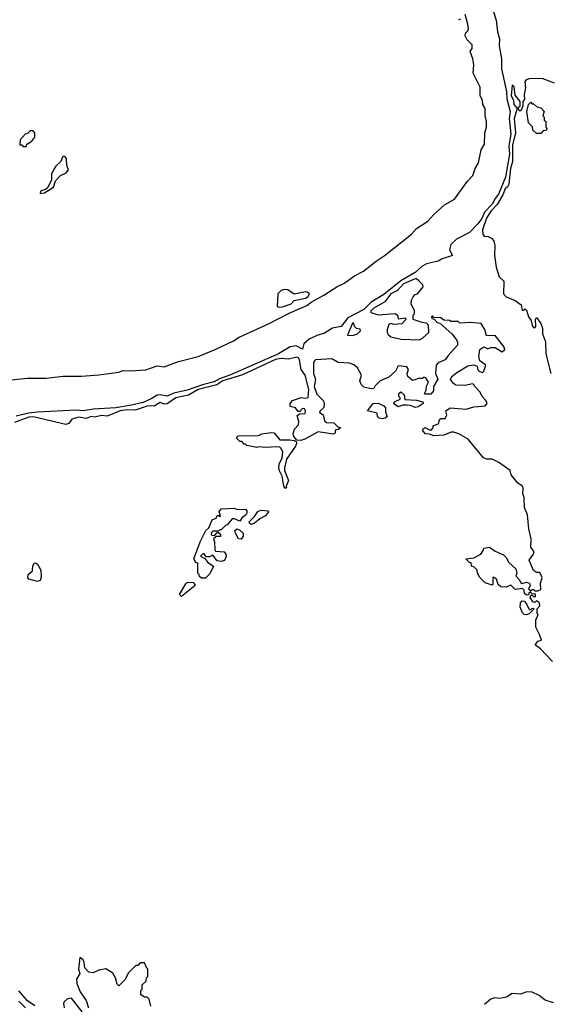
# Model space of a CAD drawing. Extents: x 2210602 to 2357277, y 510288 to 673808.
# Tile 244 of 256: x 2325531 to 2329231, y 547609 to 554519. Entities that reach past the tile are written whole.
import ezdxf

# ---------------------------------------------------------------- set-up
doc = ezdxf.new("R2010")
doc.units = 0

msp = doc.modelspace()

# ---------------------------------------------------------------- linework, layer by layer
at = {"layer": '0CON05XD'}
for points in [[(2328838.5, 554625), (2328872.7, 554515), (2328882.8, 554435), (2328896.6, 554385), (2328893.4, 554335), (2328910.9, 554245), (2328909.9, 554175), (2328944, 554016), (2328948.2, 553965), (2328971.5, 553875), (2328964.5, 553825), (2328975.1, 553715), (2328961, 553635), (2328966.4, 553575), (2328938.5, 553415), (2328888.7, 553295), (2328865.1, 553264.9), (2328845.2, 553225), (2328791.4, 553168.6), (2328773, 553125), (2328745, 553086.2), (2328685, 553026.4), (2328595, 552979.8), (2328555, 552940.7), (2328544.7, 552904.7), (2328566, 552864), (2328495, 552841.7), (2328465, 552824.7), (2328383.7, 552806.3), (2328352.2, 552787.8), (2328303.8, 552745), (2328203.4, 552686.6), (2328085, 552589.6), (2327995, 552537.1), (2327945, 552485.6), (2327832.3, 552427.7), (2327785, 552365.3), (2327725, 552353.7), (2327669.6, 552320.4), (2327615, 552303.4), (2327562.1, 552277.9), (2327524, 552245), (2327515, 552206.7), (2327470.6, 552230.6), (2327426.7, 552223.3), (2327345, 552173.8), (2327005.5, 552024.5), (2326931.8, 551998.2), (2326895, 551977.1), (2326812.9, 551957.1), (2326705, 551918.5), (2326611.6, 551898.4), (2326565, 551876.1), (2326515, 551887.3), (2326495, 551885.2), (2326452, 551858), (2326396.3, 551833.7), (2326315, 551812.9), (2326205.2, 551795.2), (2326045, 551786.7), (2325975, 551774.8), (2325925, 551778.5), (2325654.6, 551764.6), (2325592.2, 551757.8), (2325505, 551737.8)], [(2325425, 551987.6), (2325585, 552002.6), (2325715, 552003.2), (2325835, 552017.2), (2325965, 552018.5), (2326085, 552027.3), (2326225, 552044.9), (2326255, 552057.9), (2326305.2, 552054.8), (2326415, 552062.4), (2326495, 552090), (2326545, 552082.2), (2326645, 552121.4), (2326781.4, 552155), (2326902.5, 552205), (2327031.4, 552265), (2327069.5, 552290.5), (2327275.9, 552384.1), (2327420.1, 552459.9), (2327545, 552513.8), (2327575, 552537.4), (2327664.6, 552585), (2327761.7, 552648.3), (2327805, 552668.1), (2327879.1, 552720.9), (2327943.3, 552755), (2328031.1, 552825), (2328087.9, 552862.1), (2328279.3, 553015), (2328315, 553053.8), (2328394.4, 553105), (2328435, 553152.9), (2328509.5, 553220.5), (2328579.4, 553260.6), (2328671.4, 553385), (2328709.2, 553425), (2328726, 553475), (2328748, 553515), (2328767.5, 553605), (2328790, 553645), (2328792.5, 553725), (2328804.4, 553765), (2328804.3, 553805), (2328795.6, 553845.6), (2328796.6, 553896.6), (2328780, 553925), (2328775.7, 553955), (2328761.4, 553985), (2328761.2, 554045), (2328712.5, 554145), (2328716.6, 554203.4), (2328708.2, 554245), (2328690, 554295), (2328705, 554316.7), (2328705, 554343.3), (2328668.1, 554378.1), (2328655.8, 554405), (2328658, 554425), (2328675, 554442), (2328677.8, 554455), (2328675, 554488.8), (2328655, 554555.8)], [(2328623.6, 554526.4), (2328615, 554517.5), (2328610.7, 554520.7)], [(2329282.5, 554075), (2329195, 554105.6), (2329105, 554103.8), (2329082.7, 554097.3), (2329073.8, 554085), (2329078.8, 554041.2), (2329070, 553995), (2329071.7, 553958.3), (2329060, 553945), (2329060, 553915), (2329045, 553880), (2329035, 553880), (2329030, 553895), (2329030, 553905), (2329040, 553915), (2329040, 553945), (2329005, 553990), (2328999.3, 554049.3), (2328985, 554060), (2328977.1, 553985), (2328994.3, 553955), (2328996.7, 553925), (2329020, 553895), (2328998.8, 553825), (2329007.7, 553725), (2328988.1, 553638.1), (2328987.5, 553525), (2328972.2, 553475), (2328961.8, 553365), (2328953.1, 553346.9), (2328935, 553331.9), (2328920.5, 553289.5), (2328878.7, 553221.3), (2328835.5, 553175), (2328805, 553127.1), (2328776, 553045), (2328780, 553015), (2328789.3, 552999.3), (2328817, 552997), (2328840, 552985), (2328857, 552967), (2328862.5, 552935), (2328860, 552865), (2328873.6, 552783.6), (2328893.8, 552713.8), (2328926.2, 552685), (2328923.3, 552595), (2328942.5, 552575), (2329005, 552547.5), (2329048.3, 552518.3), (2329055, 552480), (2329065, 552480), (2329075, 552490), (2329085, 552480), (2329098.8, 552435), (2329118.6, 552408.6), (2329124.2, 552374.2), (2329135, 552360), (2329145, 552357.5), (2329150, 552365), (2329147.5, 552415), (2329155, 552430), (2329187, 552387), (2329197.5, 552355), (2329197.5, 552315), (2329218.3, 552258.3), (2329220, 552175), (2329256.1, 552036.1)], [(2329185, 553720), (2329155, 553720), (2329130, 553745), (2329128.3, 553768.3), (2329100, 553795), (2329087.5, 553875), (2329100, 553925), (2329115, 553940), (2329125, 553930), (2329135, 553930), (2329155, 553910), (2329185, 553900), (2329210, 553875), (2329200, 553845), (2329210, 553835), (2329210, 553815), (2329220, 553805), (2329220, 553765), (2329230, 553755), (2329218.3, 553741.7), (2329201.7, 553738.3), (2329185, 553720)], [(2325575, 553630), (2325580, 553645), (2325615, 553667.5), (2325637.5, 553695), (2325637.5, 553725), (2325625, 553740), (2325605, 553740), (2325585, 553720), (2325570, 553715), (2325533, 553677), (2325531.7, 553641.7), (2325545, 553640), (2325555, 553630), (2325575, 553630)], [(2325675, 553300), (2325705, 553303.8), (2325766.7, 553345), (2325781.7, 553388.3), (2325817.5, 553425), (2325855.8, 553444.2), (2325873.3, 553465), (2325862.5, 553495), (2325860, 553545), (2325848.3, 553558.3), (2325835, 553560), (2325830, 553555), (2325820, 553525), (2325785, 553492.5), (2325766.7, 553465), (2325753.8, 553435), (2325753.3, 553395), (2325727.7, 553342.3), (2325711.4, 553328.6), (2325677.5, 553315), (2325675, 553300)], [(2328335, 552273.3), (2328355, 552283.3), (2328400, 552325), (2328397.5, 552375), (2328385, 552390), (2328353, 552393), (2328290, 552415), (2328290, 552445), (2328300, 552455), (2328300, 552475), (2328277.5, 552525), (2328278.3, 552551.7), (2328290, 552575), (2328305, 552590), (2328320, 552595), (2328360, 552645), (2328358.3, 552658.3), (2328332.5, 552685), (2328315, 552700), (2328305, 552700), (2328223.5, 552665), (2328181.4, 552618.6), (2328135, 552595.9), (2328091.7, 552538.3), (2328014.2, 552495), (2327994.2, 552475), (2327992.5, 552465), (2328045, 552447.5), (2328165, 552456.7), (2328180, 552445), (2328185, 552420), (2328237, 552427), (2328240, 552415), (2328210, 552385), (2328155, 552380), (2328135, 552386.7), (2328120.7, 552379.3), (2328107.5, 552345), (2328107.5, 552325), (2328115, 552310), (2328135, 552293.3), (2328206.4, 552276.4), (2328335, 552273.3)], [(2327350.9, 552500.9), (2327375, 552503.3), (2327433.8, 552525), (2327455, 552547.5), (2327536.2, 552565), (2327555, 552576), (2327563.8, 552595), (2327547.8, 552607.8), (2327535, 552608.6), (2327455, 552592.5), (2327412.4, 552622.4), (2327385, 552625.6), (2327365, 552618.2), (2327341.8, 552595), (2327337, 552507), (2327350.9, 552500.9)], [(2329267.5, 550015), (2329183, 550103), (2329148.3, 550128.3), (2329147.5, 550135), (2329165, 550157.5), (2329190, 550165), (2329177.5, 550205), (2329150, 550255), (2329150, 550305), (2329167.5, 550345), (2329160, 550355), (2329160, 550385), (2329180, 550405), (2329177, 550427), (2329155, 550440), (2329145, 550430), (2329131.7, 550431.7), (2329110, 550465), (2329115, 550480), (2329125, 550480), (2329135, 550470), (2329148.3, 550471.7), (2329148.3, 550488.3), (2329125, 550490), (2329115, 550500), (2329105, 550500), (2329098.3, 550481.7), (2329085, 550480), (2329071.7, 550491.7), (2329070, 550515), (2329057, 550527), (2329005, 550520), (2328975, 550550), (2328943, 550537), (2328905, 550540), (2328887.5, 550555), (2328875, 550592.5), (2328855, 550607.5), (2328848.3, 550601.7), (2328850, 550555), (2328845, 550550), (2328795, 550567.5), (2328757.5, 550605), (2328742.5, 550635), (2328740, 550655), (2328715, 550680), (2328700, 550685), (2328698.3, 550708.3), (2328685, 550710), (2328660, 550735), (2328717, 550743), (2328765, 550767.5), (2328782.5, 550795), (2328785, 550810), (2328825, 550817.5), (2328865, 550790), (2328925, 550762.5), (2328942.5, 550745), (2328960.7, 550710.7), (2329011.2, 550665), (2329017.5, 550635), (2329010, 550615), (2329035, 550590), (2329045, 550570), (2329055, 550562.5), (2329085, 550572.5), (2329107.5, 550565), (2329110, 550545), (2329100, 550525), (2329115, 550510), (2329125, 550520), (2329135, 550520), (2329145, 550510), (2329165, 550510), (2329185, 550520), (2329182.5, 550565), (2329196.2, 550605), (2329179.3, 550639.3), (2329155, 550640), (2329133.9, 550653.9), (2329103, 550727), (2329133.3, 550765), (2329140, 550785), (2329116.7, 550816.7), (2329118, 550875), (2329102, 550945), (2329092, 551045), (2329072.5, 551095), (2329070, 551165), (2329060, 551195), (2329063, 551233), (2329055, 551247.5), (2329025, 551266.7), (2328976.7, 551325), (2328970, 551355), (2328890.7, 551410.7), (2328845, 551433.8), (2328805, 551436), (2328783.8, 551445), (2328675.7, 551575.7), (2328611.7, 551611.7), (2328575, 551623.8), (2328556.4, 551623.6), (2328505, 551603.3), (2328435, 551597.5), (2328405, 551610), (2328375, 551613.8), (2328357.5, 551635), (2328361.7, 551648.3), (2328375, 551657.5), (2328405, 551640), (2328418.3, 551641.7), (2328430, 551655), (2328431.7, 551668.3), (2328470, 551685), (2328473, 551707), (2328485, 551720), (2328515, 551720), (2328527.5, 551745), (2328520, 551775), (2328550, 551795), (2328663, 551787), (2328717, 551803), (2328795, 551810), (2328810, 551825), (2328802.5, 551845), (2328773.9, 551873.9), (2328760, 551905), (2328721.7, 551948.3), (2328715, 551960), (2328705, 551962.5), (2328655, 551952.5), (2328590, 551955), (2328572.5, 551965), (2328552.5, 551995), (2328562.5, 552015), (2328596.4, 552043.6), (2328675, 552090), (2328717, 552097), (2328738.3, 552088.3), (2328743, 552063), (2328755, 552050), (2328777, 552043), (2328787, 552053), (2328800, 552095), (2328757.5, 552125), (2328750, 552155), (2328757.5, 552205), (2328785, 552222.5), (2328815, 552210), (2328835, 552217.5), (2328865, 552217.5), (2328915, 552187.5), (2328932.5, 552205), (2328926.7, 552225), (2328865, 552302.5), (2328805, 552300), (2328793.8, 552345), (2328767.7, 552387.7), (2328695, 552393.3), (2328618.3, 552388.3), (2328605, 552400), (2328555, 552400), (2328545, 552407.5), (2328505, 552410), (2328485, 552427.5), (2328435, 552430), (2328425, 552440), (2328420, 552435), (2328421.7, 552421.7), (2328438.3, 552418.3), (2328460, 552395), (2328478.3, 552388.3), (2328562.5, 552315), (2328593.6, 552273.6), (2328602.5, 552255), (2328602.5, 552235), (2328535, 552162.5), (2328515, 552132.5), (2328465, 552110), (2328452.5, 552095), (2328447, 552037), (2328463, 551997), (2328432.5, 551945), (2328432.5, 551915), (2328415, 551890), (2328375, 551890), (2328370, 551895), (2328381.7, 551918.3), (2328383, 551947), (2328397.5, 551975), (2328380, 552005), (2328365, 552010), (2328355, 552000), (2328325, 552000), (2328305, 551992.5), (2328285, 551987.5), (2328252.5, 552015), (2328247.5, 552035), (2328257.5, 552065), (2328245, 552082.5), (2328185, 552090), (2328166.4, 552053.6), (2328119.5, 552010.5), (2328060, 551985), (2328025, 551950), (2328015, 551930), (2327995, 551927.5), (2327945, 551940), (2327925, 551960), (2327916.7, 551985), (2327927.5, 552025), (2327900, 552075), (2327875, 552096.2), (2327845, 552108), (2327765, 552113.3), (2327719.5, 552139.5), (2327605, 552131.2), (2327595, 552123.3), (2327591.7, 552108.3), (2327592.4, 552035), (2327605.4, 551995), (2327595.4, 551945), (2327615, 551890), (2327662.5, 551845), (2327667, 551823), (2327663.6, 551796.4), (2327637.5, 551775), (2327633, 551763), (2327660, 551745), (2327667.5, 551705), (2327681.7, 551691.7), (2327735, 551690), (2327761.7, 551661.7), (2327780, 551655), (2327767, 551643), (2327745, 551640), (2327740, 551615), (2327729.3, 551610.7), (2327625, 551627.5), (2327530, 551575), (2327503.6, 551566.4), (2327475, 551567.5), (2327452.9, 551592.9), (2327450, 551615), (2327458.8, 551645), (2327485.4, 551675), (2327488.6, 551698.6), (2327477.5, 551742.5), (2327495, 551752.5)], [(2327865, 552303.3), (2327900, 552315), (2327920, 552335), (2327918.3, 552348.3), (2327893, 552353), (2327880, 552365), (2327875, 552390), (2327865, 552390), (2327830, 552305), (2327865, 552303.3)], [(2327495, 551752.5), (2327532.5, 551755), (2327535.6, 551775), (2327527.7, 551787.7), (2327515, 551790), (2327495, 551770), (2327485, 551770), (2327466.1, 551796.1), (2327427.5, 551805), (2327427.5, 551825), (2327443, 551847), (2327505, 551867.5), (2327535, 551862.5), (2327555, 551867.5), (2327557.7, 551925), (2327533.8, 552025), (2327506, 552065), (2327493, 552133), (2327486.2, 552145), (2327475, 552150), (2327415, 552137.5), (2327365, 552142), (2327325, 552135.3), (2327093.4, 552026.6), (2326956.4, 551985), (2326912.3, 551957.7), (2326782, 551925), (2326715, 551883.2), (2326625, 551865.3), (2326565, 551824.3), (2326545, 551821.9), (2326515, 551832), (2326475, 551806.9), (2326448.3, 551808.3), (2326425, 551807.5), (2326341.5, 551778.5), (2326281.7, 551781.7), (2326235, 551775.1), (2326145, 551737.3), (2326105, 551741.1), (2326055, 551730.8), (2326035, 551733.8), (2325995, 551720), (2325945, 551729.5), (2325896.7, 551715), (2325874.5, 551685.5), (2325855, 551677.8), (2325625, 551732.7), (2325595, 551730.4), (2325495, 551691.5)], [(2328305, 551797.5), (2328271.2, 551811.2), (2328245, 551814), (2328217, 551813), (2328185, 551802.5), (2328152.5, 551825), (2328165, 551840), (2328200, 551855), (2328200, 551865), (2328190, 551875), (2328190, 551895), (2328205, 551907.5), (2328227, 551887), (2328233, 551853), (2328315, 551850), (2328357.5, 551837.5), (2328360, 551825), (2328325, 551802.5), (2328305, 551797.5)], [(2328075, 551717.5), (2328053, 551723), (2328040, 551735), (2328038.3, 551758.3), (2327970, 551775), (2328010, 551825), (2328045, 551827.5), (2328085, 551810), (2328097.5, 551795), (2328097.5, 551765), (2328107.5, 551735), (2328095, 551722.5), (2328075, 551717.5)], [(2327395, 551230), (2327383.3, 551245), (2327372, 551315), (2327352.2, 551352.2), (2327348.1, 551375), (2327351.2, 551398.8), (2327371.2, 551445), (2327376.2, 551485), (2327365, 551510), (2327355, 551520), (2327335, 551522.5), (2327255, 551517.5), (2327205, 551522.5), (2327195, 551517.5), (2327125, 551530), (2327115, 551540), (2327105, 551540), (2327088.3, 551558.3), (2327075, 551560), (2327051.7, 551581.7), (2327061.7, 551598.3), (2327205, 551600), (2327228.3, 551611.7), (2327295, 551622.5), (2327315, 551620), (2327355, 551570), (2327425, 551571.2), (2327457, 551567), (2327469.3, 551559.3), (2327472.5, 551545), (2327465.8, 551525), (2327402.5, 551435), (2327388.5, 551375), (2327388.2, 551355), (2327415.5, 551285), (2327400, 551245), (2327402.5, 551235), (2327395, 551230)], [(2326835, 550600), (2326805, 550600), (2326791.7, 550611.7), (2326790, 550625), (2326780, 550635), (2326780, 550705), (2326765, 550710), (2326752, 550735), (2326795.8, 550855), (2326836.8, 550933.2), (2326857.7, 550952.3), (2326881.7, 551008.3), (2326908.3, 551021.7), (2326915, 551040), (2326925, 551040), (2326935, 551030), (2326940, 551035), (2326930, 551065), (2326943.9, 551086.1), (2327035, 551090), (2327055, 551082.5), (2327113.6, 551083.6), (2327123.3, 551073.3), (2327123.8, 551055), (2327117, 551043), (2327090, 551025), (2327075, 551000), (2327036.4, 551016.4), (2327020, 551015), (2326986.4, 550973.6), (2326975, 550970), (2326945, 550940), (2326935, 550940), (2326925, 550930), (2326885, 550930), (2326875, 550920), (2326874, 550904), (2326885, 550900), (2326898.3, 550901.7), (2326915, 550920), (2326925, 550920), (2326938.3, 550908.3), (2326938.3, 550891.7), (2326908.3, 550891.7), (2326890, 550875), (2326897.5, 550855), (2326898.3, 550798.3), (2326905, 550790), (2326964.2, 550784.2), (2326977.3, 550767.3), (2326978.8, 550751.2), (2326967.1, 550722.9), (2326945, 550716), (2326915, 550722.5), (2326885, 550760), (2326861.7, 550748.3), (2326838.3, 550748.3), (2326825, 550770), (2326815, 550770), (2326800, 550755), (2326828.3, 550738.3), (2326850.7, 550710.7), (2326890, 550685), (2326865, 550630), (2326835, 550600)], [(2327155, 550975.6), (2327143.1, 550985), (2327141.4, 550995), (2327178.3, 551031.7), (2327201.4, 551068.6), (2327225, 551077.5), (2327273, 551073), (2327276.7, 551065), (2327255, 551038), (2327214.5, 551015.5), (2327175, 550982.2), (2327155, 550975.6)], [(2327085, 550873.3), (2327065, 550876.7), (2327043.3, 550915), (2327040, 550935), (2327053, 550947), (2327075, 550936.7), (2327098, 550915), (2327099.2, 550895), (2327085, 550873.3)], [(2325655, 550576.7), (2325595, 550593.8), (2325588.8, 550605), (2325591.2, 550625), (2325620, 550650), (2325623.9, 550686.1), (2325635, 550706.2), (2325645.9, 550705.9), (2325655, 550697.5), (2325678, 550655), (2325682.3, 550607.7), (2325675, 550584), (2325655, 550576.7)], [(2326665, 550470), (2326652.5, 550485), (2326695, 550560), (2326708.3, 550571.7), (2326748.3, 550568.3), (2326760, 550555), (2326760, 550545), (2326665, 550470)], [(2329085, 550342.5), (2329070, 550345), (2329057, 550357), (2329040, 550395), (2329043, 550427), (2329055, 550440), (2329068.3, 550438.3), (2329085, 550420), (2329105, 550380), (2329115, 550380), (2329125, 550390), (2329140, 550385), (2329105, 550350), (2329085, 550342.5)], [(2326450, 547595), (2326440, 547645), (2326425, 547660), (2326405, 547660), (2326380, 547675), (2326380, 547705), (2326390, 547715), (2326390, 547745), (2326418.3, 547771.7), (2326420, 547795), (2326430, 547805), (2326430, 547855), (2326421.7, 547861.7), (2326405, 547900), (2326375, 547900), (2326358.3, 547881.7), (2326345, 547880), (2326295, 547830), (2326269.3, 547780.7), (2326225, 547737.5), (2326215, 547750), (2326203.3, 547795), (2326185, 547827.5), (2326135, 547856.7), (2326085, 547847.5), (2326045, 547830), (2326015, 547833.8), (2325986.7, 547865), (2325983, 547903), (2325975, 547920), (2325951.7, 547938.3), (2325943.3, 547855), (2325952.5, 547825), (2325930, 547785), (2325932.5, 547755), (2325955, 547696.7), (2325996.7, 547635), (2326012.5, 547585)], [(2325637.6, 547597.6), (2325585, 547633.6), (2325524.2, 547704.2)], [(2329275, 547620), (2329217.3, 547637.3), (2329175, 547671.2), (2329125, 547693.8), (2329085, 547696), (2329045, 547680), (2328985, 547683.8), (2328945, 547658.8), (2328895, 547650), (2328863.6, 547653.6), (2328835, 547644), (2328791.7, 547608.3)], [(2325570.8, 547585), (2325525, 547631.2)], [(2325970, 547555), (2325895, 547652.5), (2325865, 547647.5), (2325842.5, 547625), (2325837.5, 547615), (2325842.5, 547585)]]:
    msp.add_lwpolyline(points, dxfattribs=at)

doc.saveas('drawing.dxf')
